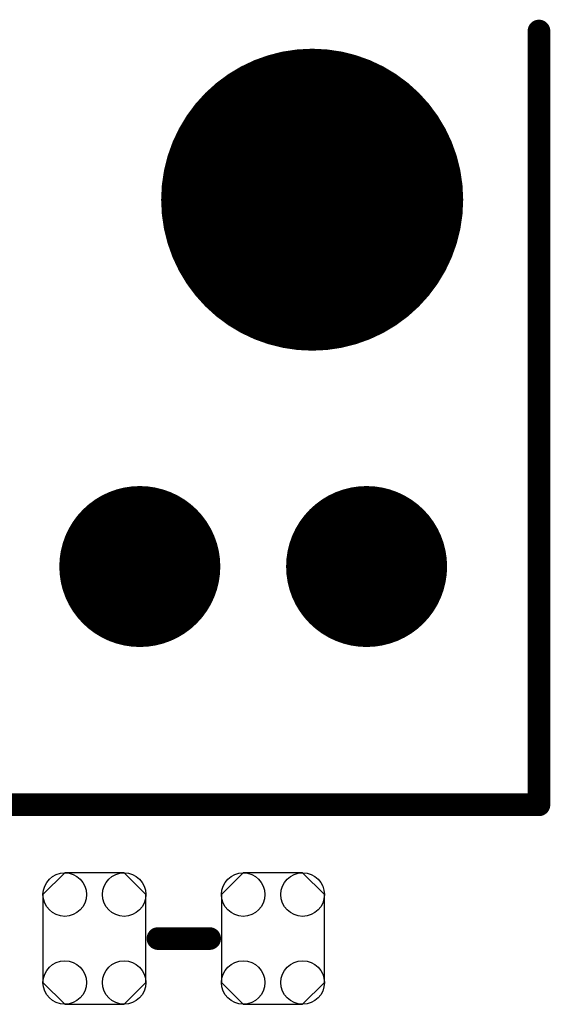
# Model space of a CAD drawing. Extents: x -0.07 to 0.95, y -0.15 to 2.1.
# Tile 10 of 20: x 0.41 to 0.64, y 0.68 to 1.11. Entities that reach past the tile are written whole.
import ezdxf

# ---------------------------------------------------------------- set-up
doc = ezdxf.new("R2010")
doc.units = 0
doc.layers.get('0').update_dxf_attribs({"linetype": 'CONTINUOUS'})
doc.layers.add('gto', color=2, linetype='CONTINUOUS')
doc.layers.add('gts', color=1, linetype='CONTINUOUS')

# ---------------------------------------------------------------- blocks, each defined once
blk = doc.blocks.new('D22')
at = {"const_width": 0.005}
blk.add_lwpolyline([(-0.0025, 0, 1), (0.0025, 0, 1)], format="xyb", close=True, dxfattribs=at)
blk = doc.blocks.new('D132')
blk.add_lwpolyline([(0.0227, -0.0194), (0.0227, 0.0194), (0.0131, 0.029), (-0.0131, 0.029), (-0.0227, 0.0194), (-0.0227, -0.0194), (-0.0131, -0.029), (0.0131, -0.029)], close=True)
for centre in [(-0.0131, 0.0194), (0.0131, 0.0194), (-0.0131, -0.0194), (0.0131, -0.0194)]:
    blk.add_circle(centre, 0.0096)
blk = doc.blocks.new('D100')
at = {"const_width": 0.0355}
blk.add_lwpolyline([(-0.01775, 0, 1), (0.01775, 0, 1)], format="xyb", close=True, dxfattribs=at)
blk = doc.blocks.new('D102')
at = {"const_width": 0.0666}
blk.add_lwpolyline([(-0.0333, 0, 1), (0.0333, 0, 1)], format="xyb", close=True, dxfattribs=at)

msp = doc.modelspace()

# ---------------------------------------------------------------- linework, layer by layer
at = {"layer": 'gto', "color": 2, "const_width": 0.01}
for points in [[(0.636, 0.764), (0.636, 1.1053)], [(-0.014, 0.764), (0.636, 0.764)], [(0.468, 0.705), (0.4908, 0.705)]]:
    msp.add_lwpolyline(points, dxfattribs=at)

# ---------------------------------------------------------------- block references
at = {"layer": 'gto'}
for p in [(0.636, 1.1053), (0.636, 0.764), (0.636, 0.764), (0.468, 0.705), (0.4908, 0.705)]:
    msp.add_blockref('D22', p, dxfattribs=at)
at = {"layer": 'gts'}
for name, p in [('D102', (0.536, 1.0309)), ('D100', (0.46, 0.8691)), ('D100', (0.56, 0.8691)), ('D132', (0.44, 0.705)), ('D132', (0.5187, 0.705))]:
    msp.add_blockref(name, p, dxfattribs=at)

doc.saveas('drawing.dxf')
